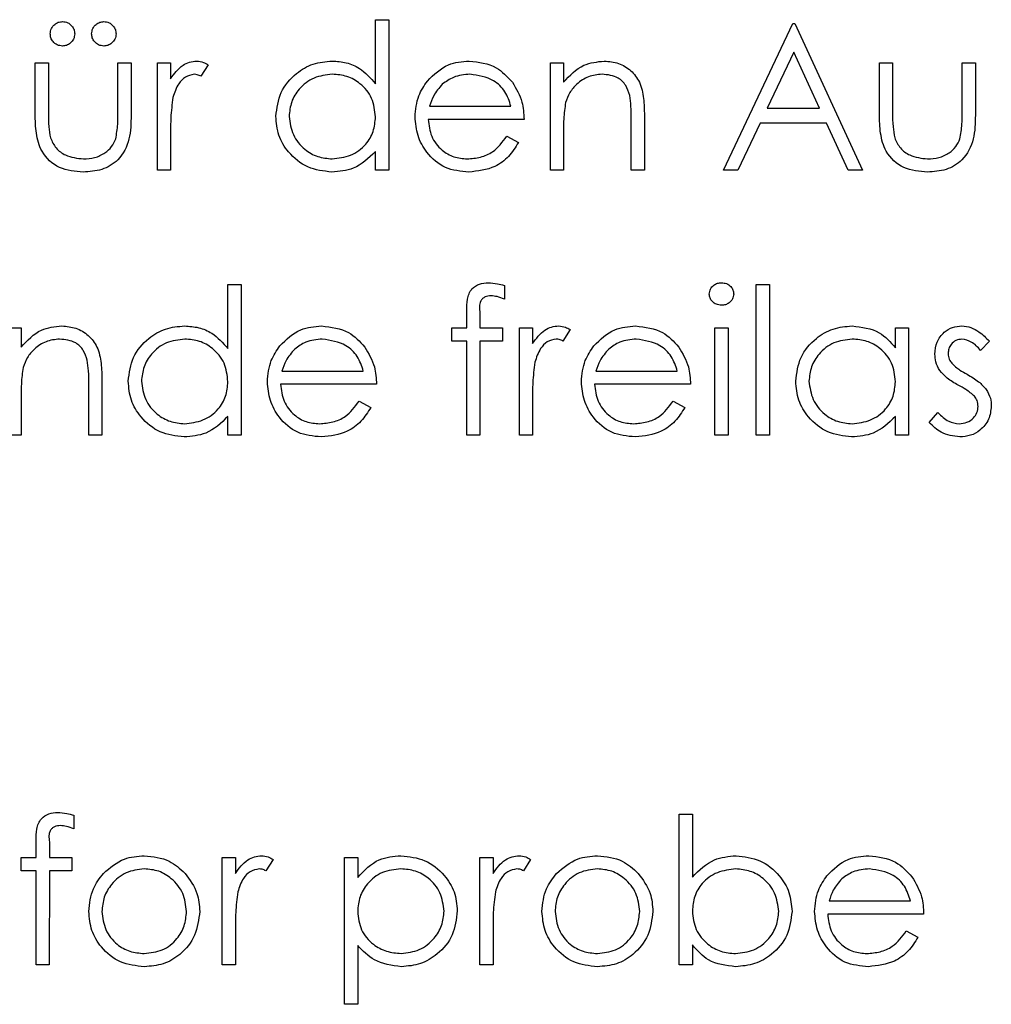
# Model space of a CAD drawing. Header units: millimetres. Extents: x 0 to 2100, y 0 to 1485.
# Tile 24 of 44: x 1378 to 1445, y 802 to 869. Entities that reach past the tile are written whole.
import ezdxf

# ---------------------------------------------------------------- set-up
doc = ezdxf.new("R2010")
doc.units = ezdxf.units.MM
doc.header["$LTSCALE"] = 5

msp = doc.modelspace()

# ---------------------------------------------------------------- linework, layer by layer
at = {"color": 7, "linetype": 'Continuous', "lineweight": 25}
for p, q in [((1402.722, 865.032), (1402.722, 869.395)), ((1402.722, 869.395), (1403.62, 869.395)), ((1403.62, 869.395), (1403.62, 859.138)), ((1426.44, 859.138), (1431.184, 869.138)), ((1431.184, 869.138), (1431.312, 869.138)), ((1431.312, 869.138), (1435.928, 859.138)), ((1431.238, 867.189), (1429.427, 863.369)), ((1433.001, 863.369), (1431.238, 867.189)), ((1379.517, 866.446), (1380.415, 866.446)), ((1379.517, 862.954), (1379.517, 866.446)), ((1380.415, 866.446), (1380.415, 863.057)), ((1385.158, 866.446), (1386.056, 866.446)), ((1385.158, 863.057), (1385.158, 866.446)), ((1386.056, 866.446), (1386.056, 862.888)), ((1387.851, 866.446), (1388.748, 866.446)), ((1387.851, 859.138), (1387.851, 866.446)), ((1388.748, 866.446), (1388.748, 865.37)), ((1391.312, 866.324), (1390.819, 865.546)), ((1414.646, 866.446), (1415.543, 866.446)), ((1414.646, 859.138), (1414.646, 866.446)), ((1415.543, 866.446), (1415.543, 865.128)), ((1437.081, 866.446), (1437.979, 866.446)), ((1437.081, 862.954), (1437.081, 866.446)), ((1437.979, 866.446), (1437.979, 863.057)), ((1442.722, 866.446), (1443.62, 866.446)), ((1442.722, 863.057), (1442.722, 866.446)), ((1443.62, 866.446), (1443.62, 862.888)), ((1406.406, 863.497), (1411.953, 863.497)), ((1429.427, 863.369), (1433.001, 863.369)), ((1412.851, 862.6), (1406.312, 862.6)), ((1420.158, 859.138), (1420.158, 862.576)), ((1421.056, 862.87), (1421.056, 859.138)), ((1428.94, 862.343), (1427.42, 859.138)), ((1433.474, 862.343), (1428.94, 862.343)), ((1434.952, 859.138), (1433.474, 862.343)), ((1415.543, 861.78), (1415.543, 859.138)), ((1388.748, 861.594), (1388.748, 859.138)), ((1411.669, 861.446), (1412.466, 861.027)), ((1402.722, 859.138), (1402.722, 860.402)), ((1388.748, 859.138), (1387.851, 859.138)), ((1403.62, 859.138), (1402.722, 859.138)), ((1415.543, 859.138), (1414.646, 859.138)), ((1421.056, 859.138), (1420.158, 859.138)), ((1427.42, 859.138), (1426.44, 859.138)), ((1435.928, 859.138), (1434.952, 859.138)), ((1392.658, 846.98), (1392.658, 851.343)), ((1392.658, 851.343), (1393.556, 851.343)), ((1393.556, 851.343), (1393.556, 841.087)), ((1411.505, 851.283), (1411.505, 850.35)), ((1428.684, 851.343), (1429.581, 851.343)), ((1428.684, 841.087), (1428.684, 851.343)), ((1429.581, 851.343), (1429.581, 841.087)), ((1408.94, 848.395), (1408.94, 849.563)), ((1409.844, 849.408), (1409.844, 848.395)), ((1377.658, 848.395), (1378.556, 848.395)), ((1378.556, 848.395), (1378.556, 847.077)), ((1407.915, 848.395), (1408.94, 848.395)), ((1407.915, 847.497), (1407.915, 848.395)), ((1409.844, 848.395), (1411.376, 848.395)), ((1411.376, 848.395), (1411.376, 847.497)), ((1412.53, 848.395), (1413.428, 848.395)), ((1412.53, 841.087), (1412.53, 848.395)), ((1413.428, 848.395), (1413.428, 847.319)), ((1415.992, 848.272), (1415.499, 847.495)), ((1425.864, 848.395), (1426.761, 848.395)), ((1425.864, 841.087), (1425.864, 848.395)), ((1426.761, 848.395), (1426.761, 841.087)), ((1438.171, 847.042), (1438.171, 848.395)), ((1438.171, 848.395), (1439.069, 848.395)), ((1439.069, 848.395), (1439.069, 841.087)), ((1408.94, 847.497), (1407.915, 847.497)), ((1408.94, 841.087), (1408.94, 847.497)), ((1409.842, 847.497), (1409.838, 841.087)), ((1411.376, 847.497), (1409.842, 847.497)), ((1444.581, 847.483), (1443.972, 846.856)), ((1396.342, 845.446), (1401.889, 845.446)), ((1417.753, 845.446), (1423.299, 845.446)), ((1383.171, 841.087), (1383.171, 844.524)), ((1384.069, 844.819), (1384.069, 841.087)), ((1402.787, 844.548), (1396.248, 844.548)), ((1424.197, 844.548), (1417.658, 844.548)), ((1378.556, 843.729), (1378.556, 841.087)), ((1413.428, 843.543), (1413.428, 841.087)), ((1401.605, 843.395), (1402.402, 842.976)), ((1423.015, 843.395), (1423.812, 842.976)), ((1392.658, 841.087), (1392.658, 842.351)), ((1438.171, 841.087), (1438.171, 842.351)), ((1440.479, 841.948), (1441.074, 842.625)), ((1378.556, 841.087), (1377.658, 841.087)), ((1384.069, 841.087), (1383.171, 841.087)), ((1393.556, 841.087), (1392.658, 841.087)), ((1409.838, 841.087), (1408.94, 841.087)), ((1413.428, 841.087), (1412.53, 841.087)), ((1426.761, 841.087), (1425.864, 841.087)), ((1429.581, 841.087), (1428.684, 841.087)), ((1439.069, 841.087), (1438.171, 841.087)), ((1382.146, 815.181), (1382.146, 814.247)), ((1423.428, 815.241), (1424.325, 815.241)), ((1423.428, 804.984), (1423.428, 815.241)), ((1424.325, 815.241), (1424.325, 810.966)), ((1379.581, 812.292), (1379.581, 813.46)), ((1380.485, 813.306), (1380.485, 812.292)), ((1378.556, 812.292), (1379.581, 812.292)), ((1378.556, 811.395), (1378.556, 812.292)), ((1380.485, 812.292), (1382.017, 812.292)), ((1382.017, 812.292), (1382.017, 811.395)), ((1392.274, 812.292), (1393.171, 812.292)), ((1392.274, 804.984), (1392.274, 812.292)), ((1393.171, 812.292), (1393.171, 811.216)), ((1395.735, 812.17), (1395.243, 811.393)), ((1400.607, 812.292), (1401.505, 812.292)), ((1400.607, 802.292), (1400.607, 812.292)), ((1401.505, 812.292), (1401.505, 810.94)), ((1409.838, 812.292), (1410.735, 812.292)), ((1409.838, 804.984), (1409.838, 812.292)), ((1410.735, 812.292), (1410.735, 811.216)), ((1413.299, 812.17), (1412.807, 811.393)), ((1379.581, 811.395), (1378.556, 811.395)), ((1379.581, 804.984), (1379.581, 811.395)), ((1380.483, 811.395), (1380.479, 804.984)), ((1382.017, 811.395), (1380.483, 811.395)), ((1433.65, 809.343), (1439.197, 809.343)), ((1440.094, 808.446), (1433.556, 808.446)), ((1393.171, 807.44), (1393.171, 804.984)), ((1410.735, 807.44), (1410.735, 804.984)), ((1438.912, 807.292), (1439.71, 806.873)), ((1401.505, 806.309), (1401.505, 802.292)), ((1424.325, 806.337), (1424.325, 804.984)), ((1380.479, 804.984), (1379.581, 804.984)), ((1393.171, 804.984), (1392.274, 804.984)), ((1410.735, 804.984), (1409.838, 804.984)), ((1424.325, 804.984), (1423.428, 804.984)), ((1401.505, 802.292), (1400.607, 802.292))]:
    msp.add_line(p, q, dxfattribs=at)
for points, knots in [([(1380.543, 868.433), (1380.558, 868.556), (1380.589, 868.801), (1380.814, 869.073), (1381.087, 869.239), (1381.28, 869.257), (1381.376, 869.266)], [0, 0, 0, 0, 0.279601, 0.559295, 0.779654, 1, 1, 1, 1]), ([(1381.376, 869.266), (1381.499, 869.252), (1381.745, 869.222), (1382.015, 868.995), (1382.185, 868.723), (1382.201, 868.53), (1382.21, 868.433)], [0, 0, 0, 0, 0.279555, 0.559203, 0.77952, 1, 1, 1, 1]), ([(1383.364, 868.433), (1383.379, 868.556), (1383.409, 868.801), (1383.635, 869.073), (1383.908, 869.239), (1384.101, 869.257), (1384.197, 869.266)], [0, 0, 0, 0, 0.279601, 0.559295, 0.779654, 1, 1, 1, 1]), ([(1384.197, 869.266), (1384.32, 869.252), (1384.565, 869.222), (1384.836, 868.995), (1385.006, 868.723), (1385.022, 868.53), (1385.03, 868.433)], [0, 0, 0, 0, 0.279555, 0.559203, 0.77952, 1, 1, 1, 1]), ([(1381.376, 867.6), (1381.253, 867.614), (1381.007, 867.643), (1380.737, 867.871), (1380.569, 868.144), (1380.552, 868.337), (1380.543, 868.433)], [0, 0, 0, 0, 0.279537, 0.559334, 0.779644, 1, 1, 1, 1]), ([(1382.21, 868.433), (1382.196, 868.31), (1382.168, 868.063), (1381.937, 867.795), (1381.667, 867.623), (1381.473, 867.608), (1381.376, 867.6)], [0, 0, 0, 0, 0.279492, 0.559245, 0.779507, 1, 1, 1, 1]), ([(1384.197, 867.6), (1384.074, 867.614), (1383.828, 867.643), (1383.558, 867.871), (1383.39, 868.144), (1383.372, 868.337), (1383.364, 868.433)], [0, 0, 0, 0, 0.279537, 0.559334, 0.779644, 1, 1, 1, 1]), ([(1385.03, 868.433), (1385.016, 868.31), (1384.988, 868.063), (1384.758, 867.795), (1384.487, 867.623), (1384.294, 867.608), (1384.197, 867.6)], [0, 0, 0, 0, 0.2794918, 0.559245, 0.7795068, 1, 1, 1, 1]), ([(1388.748, 865.37), (1388.998, 865.715), (1389.348, 866.195), (1390.036, 866.529), (1390.366, 866.559), (1390.531, 866.574)], [0, 0, 0, 0, 0.558841, 0.779474, 1, 1, 1, 1]), ([(1390.531, 866.574), (1390.686, 866.556), (1390.964, 866.523), (1391.206, 866.385), (1391.312, 866.324)], [0, 0, 0, 0, 0.559243, 1, 1, 1, 1]), ([(1395.928, 862.812), (1395.997, 863.372), (1396.136, 864.493), (1397.195, 865.712), (1398.445, 866.461), (1399.325, 866.537), (1399.766, 866.574)], [0, 0, 0, 0, 0.279413, 0.559191, 0.779548, 1, 1, 1, 1]), ([(1399.766, 866.574), (1400.09, 866.553), (1400.737, 866.509), (1401.828, 866.047), (1402.383, 865.417), (1402.722, 865.032)], [0, 0, 0, 0, 0.280539, 0.560795, 1, 1, 1, 1]), ([(1406.256, 865.212), (1406.705, 865.654), (1407.508, 866.444), (1408.621, 866.534), (1409.113, 866.574)], [0, 0, 0, 0, 0.558578, 1, 1, 1, 1]), ([(1409.113, 866.574), (1409.762, 866.498), (1410.924, 866.363), (1411.709, 865.511), (1412.055, 865.136)], [0, 0, 0, 0, 0.5589523, 1, 1, 1, 1]), ([(1415.543, 865.128), (1415.969, 865.587), (1416.732, 866.409), (1417.837, 866.524), (1418.323, 866.574)], [0, 0, 0, 0, 0.559168, 1, 1, 1, 1]), ([(1418.323, 866.574), (1418.651, 866.545), (1419.306, 866.487), (1420.166, 865.96), (1420.809, 865.117), (1421.031, 864.021), (1421.048, 863.254), (1421.056, 862.87)], [0, 0, 0, 0, 0.186623, 0.373029, 0.559342, 0.779249, 1, 1, 1, 1]), ([(1390.361, 865.677), (1390.149, 865.631), (1389.724, 865.54), (1389.18, 864.95), (1389.012, 864.424), (1388.908, 864.102)], [0, 0, 0, 0, 0.278435, 0.558783, 1, 1, 1, 1]), ([(1390.819, 865.546), (1390.737, 865.585), (1390.591, 865.652), (1390.431, 865.669), (1390.361, 865.677)], [0, 0, 0, 0, 0.560396, 1, 1, 1, 1]), ([(1399.778, 865.677), (1399.349, 865.627), (1398.492, 865.528), (1397.52, 864.764), (1396.934, 863.81), (1396.861, 863.138), (1396.825, 862.802)], [0, 0, 0, 0, 0.279776, 0.559296, 0.779727, 1, 1, 1, 1]), ([(1402.722, 862.776), (1402.675, 863.209), (1402.579, 864.076), (1401.771, 865.029), (1400.798, 865.596), (1400.118, 865.65), (1399.778, 865.677)], [0, 0, 0, 0, 0.27966, 0.55921, 0.779487, 1, 1, 1, 1]), ([(1409.159, 865.677), (1408.771, 865.642), (1408.079, 865.581), (1407.521, 865.172), (1407.276, 864.992)], [0, 0, 0, 0, 0.559502, 1, 1, 1, 1]), ([(1411.953, 863.497), (1411.843, 863.841), (1411.624, 864.528), (1410.648, 865.45), (1409.723, 865.591), (1409.159, 865.677)], [0, 0, 0, 0, 0.281306, 0.561535, 1, 1, 1, 1]), ([(1418.167, 865.677), (1417.851, 865.643), (1417.217, 865.576), (1416.473, 865.064), (1415.933, 864.447), (1415.765, 863.977), (1415.681, 863.742)], [0, 0, 0, 0, 0.27956, 0.559336, 0.779684, 1, 1, 1, 1]), ([(1420.052, 864.238), (1419.98, 864.471), (1419.836, 864.934), (1419.188, 865.575), (1418.554, 865.638), (1418.167, 865.677)], [0, 0, 0, 0, 0.281199, 0.561299, 1, 1, 1, 1]), ([(1405.415, 862.772), (1405.459, 863.268), (1405.539, 864.156), (1406.037, 864.889), (1406.256, 865.212)], [0, 0, 0, 0, 0.559427, 1, 1, 1, 1]), ([(1407.276, 864.992), (1407.058, 864.745), (1406.668, 864.303), (1406.486, 863.744), (1406.406, 863.497)], [0, 0, 0, 0, 0.558814, 1, 1, 1, 1]), ([(1412.055, 865.136), (1412.316, 864.696), (1412.781, 863.91), (1412.829, 863.001), (1412.851, 862.6)], [0, 0, 0, 0, 0.558897, 1, 1, 1, 1]), ([(1388.908, 864.102), (1388.849, 863.636), (1388.744, 862.803), (1388.747, 861.964), (1388.748, 861.594)], [0, 0, 0, 0, 0.559637, 1, 1, 1, 1]), ([(1415.681, 863.742), (1415.631, 863.377), (1415.542, 862.726), (1415.543, 862.07), (1415.543, 861.78)], [0, 0, 0, 0, 0.559658, 1, 1, 1, 1]), ([(1420.158, 862.576), (1420.16, 862.888), (1420.164, 863.445), (1420.086, 863.996), (1420.052, 864.238)], [0, 0, 0, 0, 0.560254, 1, 1, 1, 1]), ([(1382.793, 859.01), (1382.237, 859.056), (1381.129, 859.148), (1379.914, 860.271), (1379.547, 861.659), (1379.527, 862.522), (1379.517, 862.954)], [0, 0, 0, 0, 0.280028, 0.55793, 0.778374, 1, 1, 1, 1]), ([(1380.415, 863.057), (1380.414, 862.735), (1380.412, 862.161), (1380.513, 861.596), (1380.557, 861.348)], [0, 0, 0, 0, 0.560377, 1, 1, 1, 1]), ([(1385.01, 861.276), (1385.065, 861.606), (1385.163, 862.196), (1385.16, 862.793), (1385.158, 863.057)], [0, 0, 0, 0, 0.559371, 1, 1, 1, 1]), ([(1440.357, 859.01), (1439.801, 859.056), (1438.693, 859.148), (1437.478, 860.271), (1437.111, 861.659), (1437.091, 862.522), (1437.081, 862.954)], [0, 0, 0, 0, 0.280028, 0.55793, 0.778374, 1, 1, 1, 1]), ([(1437.979, 863.057), (1437.978, 862.735), (1437.976, 862.161), (1438.077, 861.596), (1438.121, 861.348)], [0, 0, 0, 0, 0.560377, 1, 1, 1, 1]), ([(1442.574, 861.276), (1442.629, 861.606), (1442.727, 862.196), (1442.724, 862.793), (1442.722, 863.057)], [0, 0, 0, 0, 0.559371, 1, 1, 1, 1]), ([(1386.056, 862.888), (1386.048, 862.342), (1386.032, 861.257), (1385.327, 859.833), (1384.077, 859.091), (1383.221, 859.037), (1382.793, 859.01)], [0, 0, 0, 0, 0.281507, 0.559595, 0.779302, 1, 1, 1, 1]), ([(1399.738, 859.01), (1399.176, 859.076), (1398.052, 859.207), (1396.809, 860.241), (1396.041, 861.488), (1395.966, 862.371), (1395.928, 862.812)], [0, 0, 0, 0, 0.2795734, 0.559333, 0.7795891, 1, 1, 1, 1]), ([(1396.825, 862.802), (1396.886, 862.376), (1397.008, 861.522), (1397.794, 860.568), (1398.761, 860.006), (1399.433, 859.94), (1399.77, 859.907)], [0, 0, 0, 0, 0.279407, 0.559141, 0.779571, 1, 1, 1, 1]), ([(1399.77, 859.907), (1400.198, 859.96), (1401.053, 860.065), (1402.053, 860.795), (1402.634, 861.763), (1402.693, 862.438), (1402.722, 862.776)], [0, 0, 0, 0, 0.279776, 0.55938, 0.779613, 1, 1, 1, 1]), ([(1409.091, 859.01), (1408.535, 859.06), (1407.425, 859.16), (1406.23, 860.227), (1405.534, 861.475), (1405.454, 862.34), (1405.415, 862.772)], [0, 0, 0, 0, 0.279879, 0.558846, 0.779451, 1, 1, 1, 1]), ([(1406.312, 862.6), (1406.358, 862.204), (1406.45, 861.413), (1407.157, 860.517), (1408.044, 859.984), (1408.667, 859.933), (1408.978, 859.907)], [0, 0, 0, 0, 0.279963, 0.559359, 0.779526, 1, 1, 1, 1]), ([(1443.62, 862.888), (1443.612, 862.342), (1443.596, 861.257), (1442.891, 859.833), (1441.641, 859.091), (1440.786, 859.037), (1440.357, 859.01)], [0, 0, 0, 0, 0.281507, 0.559595, 0.779302, 1, 1, 1, 1]), ([(1380.557, 861.348), (1380.667, 861.103), (1380.888, 860.613), (1381.693, 860.028), (1382.381, 859.953), (1382.801, 859.907)], [0, 0, 0, 0, 0.280117, 0.560544, 1, 1, 1, 1]), ([(1382.801, 859.907), (1383.061, 859.923), (1383.58, 859.953), (1384.246, 860.266), (1384.751, 860.719), (1384.924, 861.09), (1385.01, 861.276)], [0, 0, 0, 0, 0.2802697, 0.5600069, 0.7800741, 1, 1, 1, 1]), ([(1408.978, 859.907), (1409.28, 859.933), (1409.884, 859.985), (1410.911, 860.419), (1411.382, 861.057), (1411.669, 861.446)], [0, 0, 0, 0, 0.280503, 0.560993, 1, 1, 1, 1]), ([(1412.466, 861.027), (1412.262, 860.697), (1411.853, 860.037), (1410.706, 859.186), (1409.703, 859.077), (1409.091, 859.01)], [0, 0, 0, 0, 0.280871, 0.561337, 1, 1, 1, 1]), ([(1438.121, 861.348), (1438.231, 861.103), (1438.452, 860.613), (1439.257, 860.028), (1439.945, 859.953), (1440.365, 859.907)], [0, 0, 0, 0, 0.280117, 0.560544, 1, 1, 1, 1]), ([(1440.365, 859.907), (1440.625, 859.923), (1441.144, 859.953), (1441.81, 860.266), (1442.315, 860.719), (1442.488, 861.09), (1442.574, 861.276)], [0, 0, 0, 0, 0.28027, 0.560007, 0.780074, 1, 1, 1, 1]), ([(1402.722, 860.402), (1402.249, 859.953), (1401.402, 859.148), (1400.247, 859.052), (1399.738, 859.01)], [0, 0, 0, 0, 0.558735, 1, 1, 1, 1]), ([(1408.94, 849.563), (1408.94, 849.822), (1408.94, 850.337), (1409.205, 851.05), (1409.798, 851.423), (1410.206, 851.455), (1410.411, 851.472)], [0, 0, 0, 0, 0.281897, 0.559511, 0.779297, 1, 1, 1, 1]), ([(1410.411, 851.472), (1410.618, 851.456), (1410.989, 851.428), (1411.347, 851.328), (1411.505, 851.283)], [0, 0, 0, 0, 0.559769, 1, 1, 1, 1]), ([(1425.479, 850.698), (1425.495, 850.816), (1425.528, 851.052), (1425.763, 851.3), (1426.03, 851.45), (1426.215, 851.464), (1426.308, 851.472)], [0, 0, 0, 0, 0.279289, 0.558897, 0.779452, 1, 1, 1, 1]), ([(1426.308, 851.472), (1426.427, 851.459), (1426.665, 851.435), (1426.938, 851.233), (1427.116, 850.978), (1427.136, 850.792), (1427.146, 850.698)], [0, 0, 0, 0, 0.279869, 0.559866, 0.779911, 1, 1, 1, 1]), ([(1410.595, 850.574), (1410.457, 850.562), (1410.25, 850.544), (1410.016, 850.395), (1409.767, 850.057), (1409.809, 849.697), (1409.844, 849.408)], [0, 0, 0, 0, 0.249494, 0.374811, 0.499254, 1, 1, 1, 1]), ([(1411.505, 850.35), (1411.34, 850.416), (1411.047, 850.534), (1410.733, 850.562), (1410.595, 850.574)], [0, 0, 0, 0, 0.560241, 1, 1, 1, 1]), ([(1426.308, 849.933), (1426.191, 849.946), (1425.956, 849.971), (1425.687, 850.171), (1425.51, 850.422), (1425.489, 850.606), (1425.479, 850.698)], [0, 0, 0, 0, 0.279784, 0.559698, 0.779921, 1, 1, 1, 1]), ([(1427.146, 850.698), (1427.128, 850.58), (1427.094, 850.344), (1426.854, 850.101), (1426.587, 849.953), (1426.401, 849.94), (1426.308, 849.933)], [0, 0, 0, 0, 0.27916, 0.558862, 0.779356, 1, 1, 1, 1]), ([(1378.556, 847.077), (1378.982, 847.536), (1379.745, 848.358), (1380.849, 848.472), (1381.336, 848.523)], [0, 0, 0, 0, 0.559168, 1, 1, 1, 1]), ([(1381.336, 848.523), (1381.664, 848.494), (1382.319, 848.436), (1383.178, 847.908), (1383.821, 847.066), (1384.044, 845.969), (1384.061, 845.203), (1384.069, 844.819)], [0, 0, 0, 0, 0.186623, 0.373029, 0.559342, 0.779249, 1, 1, 1, 1]), ([(1385.864, 844.761), (1385.933, 845.321), (1386.072, 846.442), (1387.131, 847.66), (1388.381, 848.41), (1389.261, 848.485), (1389.702, 848.523)], [0, 0, 0, 0, 0.279413, 0.559191, 0.779548, 1, 1, 1, 1]), ([(1389.702, 848.523), (1390.025, 848.501), (1390.673, 848.458), (1391.764, 847.996), (1392.319, 847.365), (1392.658, 846.98)], [0, 0, 0, 0, 0.280539, 0.560795, 1, 1, 1, 1]), ([(1396.192, 847.161), (1396.641, 847.602), (1397.444, 848.393), (1398.557, 848.483), (1399.049, 848.523)], [0, 0, 0, 0, 0.558578, 1, 1, 1, 1]), ([(1399.049, 848.523), (1399.698, 848.447), (1400.859, 848.312), (1401.645, 847.46), (1401.991, 847.085)], [0, 0, 0, 0, 0.558952, 1, 1, 1, 1]), ([(1413.428, 847.319), (1413.678, 847.663), (1414.027, 848.144), (1414.716, 848.478), (1415.046, 848.508), (1415.21, 848.523)], [0, 0, 0, 0, 0.558841, 0.779474, 1, 1, 1, 1]), ([(1415.21, 848.523), (1415.366, 848.504), (1415.643, 848.471), (1415.885, 848.333), (1415.992, 848.272)], [0, 0, 0, 0, 0.5592431, 1, 1, 1, 1]), ([(1417.602, 847.161), (1418.051, 847.602), (1418.854, 848.393), (1419.967, 848.483), (1420.459, 848.523)], [0, 0, 0, 0, 0.558578, 1, 1, 1, 1]), ([(1420.459, 848.523), (1421.108, 848.447), (1422.27, 848.312), (1423.055, 847.46), (1423.402, 847.085)], [0, 0, 0, 0, 0.558952, 1, 1, 1, 1]), ([(1431.376, 844.761), (1431.446, 845.321), (1431.585, 846.442), (1432.643, 847.66), (1433.894, 848.41), (1434.774, 848.485), (1435.214, 848.523)], [0, 0, 0, 0, 0.279413, 0.559191, 0.779548, 1, 1, 1, 1]), ([(1435.214, 848.523), (1435.874, 848.448), (1437.053, 848.313), (1437.829, 847.431), (1438.171, 847.042)], [0, 0, 0, 0, 0.558998, 1, 1, 1, 1]), ([(1440.864, 846.606), (1440.89, 846.886), (1440.943, 847.444), (1441.429, 848.087), (1442.052, 848.47), (1442.491, 848.505), (1442.71, 848.523)], [0, 0, 0, 0, 0.279983, 0.559474, 0.779608, 1, 1, 1, 1]), ([(1442.71, 848.523), (1442.916, 848.5), (1443.327, 848.454), (1443.979, 848.085), (1444.353, 847.711), (1444.581, 847.483)], [0, 0, 0, 0, 0.279553, 0.559703, 1, 1, 1, 1]), ([(1381.18, 847.625), (1380.863, 847.592), (1380.23, 847.525), (1379.486, 847.013), (1378.945, 846.396), (1378.778, 845.925), (1378.694, 845.69)], [0, 0, 0, 0, 0.27956, 0.559336, 0.779684, 1, 1, 1, 1]), ([(1383.065, 846.187), (1382.993, 846.419), (1382.849, 846.883), (1382.201, 847.524), (1381.567, 847.587), (1381.18, 847.625)], [0, 0, 0, 0, 0.281199, 0.561299, 1, 1, 1, 1]), ([(1389.714, 847.625), (1389.285, 847.576), (1388.428, 847.476), (1387.456, 846.713), (1386.87, 845.759), (1386.797, 845.087), (1386.761, 844.751)], [0, 0, 0, 0, 0.279776, 0.559296, 0.779727, 1, 1, 1, 1]), ([(1392.658, 844.725), (1392.61, 845.158), (1392.515, 846.025), (1391.707, 846.978), (1390.733, 847.545), (1390.054, 847.599), (1389.714, 847.625)], [0, 0, 0, 0, 0.27966, 0.55921, 0.779487, 1, 1, 1, 1]), ([(1399.095, 847.625), (1398.707, 847.591), (1398.014, 847.53), (1397.457, 847.121), (1397.212, 846.94)], [0, 0, 0, 0, 0.559502, 1, 1, 1, 1]), ([(1401.889, 845.446), (1401.779, 845.79), (1401.56, 846.477), (1400.583, 847.399), (1399.659, 847.54), (1399.095, 847.625)], [0, 0, 0, 0, 0.2813061, 0.5615347, 1, 1, 1, 1]), ([(1415.04, 847.625), (1414.828, 847.58), (1414.404, 847.489), (1413.86, 846.899), (1413.691, 846.373), (1413.588, 846.051)], [0, 0, 0, 0, 0.278435, 0.558783, 1, 1, 1, 1]), ([(1415.499, 847.495), (1415.417, 847.533), (1415.271, 847.601), (1415.111, 847.618), (1415.04, 847.625)], [0, 0, 0, 0, 0.560396, 1, 1, 1, 1]), ([(1420.505, 847.625), (1420.117, 847.591), (1419.425, 847.53), (1418.867, 847.121), (1418.622, 846.94)], [0, 0, 0, 0, 0.559502, 1, 1, 1, 1]), ([(1423.299, 845.446), (1423.189, 845.79), (1422.97, 846.477), (1421.994, 847.399), (1421.069, 847.54), (1420.505, 847.625)], [0, 0, 0, 0, 0.281306, 0.561535, 1, 1, 1, 1]), ([(1435.226, 847.625), (1434.798, 847.576), (1433.941, 847.476), (1432.969, 846.713), (1432.383, 845.759), (1432.31, 845.087), (1432.274, 844.751)], [0, 0, 0, 0, 0.279776, 0.559296, 0.779727, 1, 1, 1, 1]), ([(1438.171, 844.725), (1438.123, 845.158), (1438.027, 846.025), (1437.22, 846.978), (1436.246, 847.545), (1435.567, 847.599), (1435.226, 847.625)], [0, 0, 0, 0, 0.27966, 0.55921, 0.779487, 1, 1, 1, 1]), ([(1442.71, 847.625), (1442.569, 847.606), (1442.284, 847.569), (1441.98, 847.294), (1441.792, 846.977), (1441.771, 846.753), (1441.761, 846.642)], [0, 0, 0, 0, 0.279282, 0.559073, 0.779539, 1, 1, 1, 1]), ([(1443.972, 846.856), (1443.78, 847.077), (1443.437, 847.469), (1442.932, 847.578), (1442.71, 847.625)], [0, 0, 0, 0, 0.562045, 1, 1, 1, 1]), ([(1395.351, 844.721), (1395.395, 845.217), (1395.475, 846.104), (1395.973, 846.838), (1396.192, 847.161)], [0, 0, 0, 0, 0.559427, 1, 1, 1, 1]), ([(1397.212, 846.94), (1396.994, 846.693), (1396.604, 846.251), (1396.422, 845.693), (1396.342, 845.446)], [0, 0, 0, 0, 0.558814, 1, 1, 1, 1]), ([(1401.991, 847.085), (1402.252, 846.645), (1402.717, 845.858), (1402.765, 844.949), (1402.787, 844.548)], [0, 0, 0, 0, 0.558897, 1, 1, 1, 1]), ([(1416.761, 844.721), (1416.805, 845.217), (1416.885, 846.104), (1417.383, 846.838), (1417.602, 847.161)], [0, 0, 0, 0, 0.5594271, 1, 1, 1, 1]), ([(1418.622, 846.94), (1418.404, 846.693), (1418.014, 846.251), (1417.833, 845.693), (1417.753, 845.446)], [0, 0, 0, 0, 0.558814, 1, 1, 1, 1]), ([(1423.402, 847.085), (1423.662, 846.645), (1424.128, 845.858), (1424.176, 844.949), (1424.197, 844.548)], [0, 0, 0, 0, 0.558897, 1, 1, 1, 1]), ([(1383.171, 844.524), (1383.173, 844.836), (1383.176, 845.393), (1383.099, 845.945), (1383.065, 846.187)], [0, 0, 0, 0, 0.5602541, 1, 1, 1, 1]), ([(1441.198, 845.48), (1441.089, 845.677), (1440.894, 846.029), (1440.873, 846.43), (1440.864, 846.606)], [0, 0, 0, 0, 0.559564, 1, 1, 1, 1]), ([(1441.761, 846.642), (1441.777, 846.506), (1441.807, 846.264), (1441.947, 846.066), (1442.009, 845.979)], [0, 0, 0, 0, 0.559054, 1, 1, 1, 1]), ([(1378.694, 845.69), (1378.644, 845.326), (1378.555, 844.675), (1378.555, 844.018), (1378.556, 843.729)], [0, 0, 0, 0, 0.559658, 1, 1, 1, 1]), ([(1413.588, 846.051), (1413.529, 845.585), (1413.423, 844.752), (1413.426, 843.912), (1413.428, 843.543)], [0, 0, 0, 0, 0.559637, 1, 1, 1, 1]), ([(1442.009, 845.979), (1442.187, 845.815), (1442.506, 845.523), (1442.886, 845.317), (1443.053, 845.226)], [0, 0, 0, 0, 0.559019, 1, 1, 1, 1]), ([(1442.458, 844.482), (1442.192, 844.631), (1441.717, 844.896), (1441.356, 845.302), (1441.198, 845.48)], [0, 0, 0, 0, 0.560659, 1, 1, 1, 1]), ([(1443.053, 845.226), (1443.329, 845.071), (1443.821, 844.796), (1444.202, 844.382), (1444.369, 844.2)], [0, 0, 0, 0, 0.5606645, 1, 1, 1, 1]), ([(1389.674, 840.959), (1389.112, 841.024), (1387.988, 841.156), (1386.745, 842.19), (1385.977, 843.436), (1385.901, 844.319), (1385.864, 844.761)], [0, 0, 0, 0, 0.279573, 0.559333, 0.779589, 1, 1, 1, 1]), ([(1386.761, 844.751), (1386.822, 844.324), (1386.944, 843.471), (1387.729, 842.517), (1388.697, 841.955), (1389.369, 841.889), (1389.706, 841.856)], [0, 0, 0, 0, 0.279407, 0.559141, 0.779571, 1, 1, 1, 1]), ([(1389.706, 841.856), (1390.134, 841.909), (1390.989, 842.014), (1391.989, 842.744), (1392.57, 843.712), (1392.629, 844.387), (1392.658, 844.725)], [0, 0, 0, 0, 0.279776, 0.55938, 0.779613, 1, 1, 1, 1]), ([(1399.027, 840.959), (1398.471, 841.009), (1397.36, 841.108), (1396.166, 842.176), (1395.47, 843.423), (1395.39, 844.288), (1395.351, 844.721)], [0, 0, 0, 0, 0.2798793, 0.5588463, 0.7794505, 1, 1, 1, 1]), ([(1396.248, 844.548), (1396.294, 844.153), (1396.386, 843.361), (1397.093, 842.466), (1397.98, 841.933), (1398.603, 841.882), (1398.914, 841.856)], [0, 0, 0, 0, 0.279963, 0.559359, 0.779526, 1, 1, 1, 1]), ([(1420.437, 840.959), (1419.881, 841.009), (1418.771, 841.108), (1417.576, 842.176), (1416.88, 843.423), (1416.801, 844.288), (1416.761, 844.721)], [0, 0, 0, 0, 0.279879, 0.558846, 0.779451, 1, 1, 1, 1]), ([(1417.658, 844.548), (1417.704, 844.153), (1417.796, 843.361), (1418.503, 842.466), (1419.391, 841.933), (1420.013, 841.882), (1420.325, 841.856)], [0, 0, 0, 0, 0.279963, 0.559359, 0.779526, 1, 1, 1, 1]), ([(1435.186, 840.959), (1434.625, 841.024), (1433.501, 841.156), (1432.258, 842.19), (1431.49, 843.436), (1431.414, 844.319), (1431.376, 844.761)], [0, 0, 0, 0, 0.279573, 0.559333, 0.779589, 1, 1, 1, 1]), ([(1432.274, 844.751), (1432.335, 844.324), (1432.457, 843.471), (1433.242, 842.517), (1434.209, 841.955), (1434.882, 841.889), (1435.218, 841.856)], [0, 0, 0, 0, 0.279407, 0.559141, 0.779571, 1, 1, 1, 1]), ([(1435.218, 841.856), (1435.646, 841.909), (1436.502, 842.014), (1437.502, 842.744), (1438.083, 843.712), (1438.142, 844.387), (1438.171, 844.725)], [0, 0, 0, 0, 0.279776, 0.55938, 0.779613, 1, 1, 1, 1]), ([(1443.566, 843.729), (1443.374, 843.892), (1443.032, 844.183), (1442.634, 844.391), (1442.458, 844.482)], [0, 0, 0, 0, 0.559093, 1, 1, 1, 1]), ([(1444.369, 844.2), (1444.48, 844.002), (1444.677, 843.649), (1444.7, 843.247), (1444.71, 843.07)], [0, 0, 0, 0, 0.559491, 1, 1, 1, 1]), ([(1443.812, 843.032), (1443.799, 843.174), (1443.775, 843.429), (1443.63, 843.637), (1443.566, 843.729)], [0, 0, 0, 0, 0.559651, 1, 1, 1, 1]), ([(1398.914, 841.856), (1399.216, 841.882), (1399.82, 841.934), (1400.847, 842.368), (1401.318, 843.006), (1401.605, 843.395)], [0, 0, 0, 0, 0.280503, 0.5609933, 1, 1, 1, 1]), ([(1402.402, 842.976), (1402.197, 842.646), (1401.789, 841.986), (1400.642, 841.134), (1399.639, 841.025), (1399.027, 840.959)], [0, 0, 0, 0, 0.280871, 0.561337, 1, 1, 1, 1]), ([(1420.325, 841.856), (1420.627, 841.882), (1421.231, 841.934), (1422.257, 842.368), (1422.728, 843.006), (1423.015, 843.395)], [0, 0, 0, 0, 0.280503, 0.5609933, 1, 1, 1, 1]), ([(1423.812, 842.976), (1423.608, 842.646), (1423.199, 841.986), (1422.052, 841.134), (1421.049, 841.025), (1420.437, 840.959)], [0, 0, 0, 0, 0.280871, 0.561337, 1, 1, 1, 1]), ([(1442.522, 841.856), (1442.704, 841.875), (1443.067, 841.911), (1443.485, 842.219), (1443.766, 842.603), (1443.797, 842.889), (1443.812, 843.032)], [0, 0, 0, 0, 0.279971, 0.559694, 0.779916, 1, 1, 1, 1]), ([(1444.71, 843.07), (1444.673, 842.756), (1444.601, 842.126), (1444.017, 841.431), (1443.31, 841.017), (1442.816, 840.978), (1442.568, 840.959)], [0, 0, 0, 0, 0.279551, 0.559231, 0.779475, 1, 1, 1, 1]), ([(1392.658, 842.351), (1392.185, 841.901), (1391.338, 841.097), (1390.183, 841.001), (1389.674, 840.959)], [0, 0, 0, 0, 0.5587349, 1, 1, 1, 1]), ([(1438.171, 842.351), (1437.698, 841.901), (1436.85, 841.097), (1435.696, 841.001), (1435.186, 840.959)], [0, 0, 0, 0, 0.558735, 1, 1, 1, 1]), ([(1441.074, 842.625), (1441.301, 842.394), (1441.706, 841.981), (1442.273, 841.894), (1442.522, 841.856)], [0, 0, 0, 0, 0.560833, 1, 1, 1, 1]), ([(1442.568, 840.959), (1442.115, 841.018), (1441.305, 841.124), (1440.732, 841.696), (1440.479, 841.948)], [0, 0, 0, 0, 0.559282, 1, 1, 1, 1]), ([(1379.581, 813.46), (1379.581, 813.719), (1379.582, 814.235), (1379.846, 814.947), (1380.439, 815.321), (1380.847, 815.353), (1381.052, 815.369)], [0, 0, 0, 0, 0.281897, 0.559511, 0.779297, 1, 1, 1, 1]), ([(1381.052, 815.369), (1381.259, 815.353), (1381.63, 815.326), (1381.988, 815.225), (1382.146, 815.181)], [0, 0, 0, 0, 0.559769, 1, 1, 1, 1]), ([(1381.236, 814.472), (1381.098, 814.46), (1380.891, 814.442), (1380.657, 814.292), (1380.408, 813.954), (1380.45, 813.594), (1380.485, 813.306)], [0, 0, 0, 0, 0.249494, 0.374811, 0.499254, 1, 1, 1, 1]), ([(1382.146, 814.247), (1381.981, 814.313), (1381.688, 814.431), (1381.374, 814.459), (1381.236, 814.472)], [0, 0, 0, 0, 0.5602413, 1, 1, 1, 1]), ([(1384.173, 811.21), (1384.624, 811.602), (1385.432, 812.303), (1386.49, 812.384), (1386.957, 812.42)], [0, 0, 0, 0, 0.55888, 1, 1, 1, 1]), ([(1386.957, 812.42), (1387.55, 812.358), (1388.611, 812.248), (1389.39, 811.532), (1389.734, 811.216)], [0, 0, 0, 0, 0.559182, 1, 1, 1, 1]), ([(1393.171, 811.216), (1393.422, 811.561), (1393.771, 812.041), (1394.459, 812.375), (1394.789, 812.405), (1394.954, 812.42)], [0, 0, 0, 0, 0.558841, 0.779474, 1, 1, 1, 1]), ([(1394.954, 812.42), (1395.109, 812.402), (1395.387, 812.369), (1395.629, 812.231), (1395.735, 812.17)], [0, 0, 0, 0, 0.559243, 1, 1, 1, 1]), ([(1401.505, 810.94), (1401.959, 811.42), (1402.774, 812.278), (1403.942, 812.377), (1404.457, 812.42)], [0, 0, 0, 0, 0.558455, 1, 1, 1, 1]), ([(1404.457, 812.42), (1405.018, 812.356), (1406.139, 812.228), (1407.389, 811.212), (1408.178, 809.98), (1408.259, 809.099), (1408.299, 808.658)], [0, 0, 0, 0, 0.279627, 0.559432, 0.779703, 1, 1, 1, 1]), ([(1410.735, 811.216), (1410.986, 811.561), (1411.335, 812.041), (1412.024, 812.375), (1412.353, 812.405), (1412.518, 812.42)], [0, 0, 0, 0, 0.558841, 0.779474, 1, 1, 1, 1]), ([(1412.518, 812.42), (1412.673, 812.402), (1412.951, 812.369), (1413.193, 812.231), (1413.299, 812.17)], [0, 0, 0, 0, 0.559243, 1, 1, 1, 1]), ([(1415.07, 811.21), (1415.522, 811.602), (1416.33, 812.303), (1417.388, 812.384), (1417.855, 812.42)], [0, 0, 0, 0, 0.55888, 1, 1, 1, 1]), ([(1417.855, 812.42), (1418.448, 812.358), (1419.508, 812.248), (1420.288, 811.532), (1420.631, 811.216)], [0, 0, 0, 0, 0.559182, 1, 1, 1, 1]), ([(1424.325, 810.966), (1424.794, 811.429), (1425.632, 812.256), (1426.794, 812.37), (1427.306, 812.42)], [0, 0, 0, 0, 0.5592939, 1, 1, 1, 1]), ([(1427.306, 812.42), (1427.867, 812.355), (1428.991, 812.224), (1430.233, 811.191), (1431.006, 809.948), (1431.082, 809.066), (1431.12, 808.624)], [0, 0, 0, 0, 0.279577, 0.559334, 0.779604, 1, 1, 1, 1]), ([(1433.5, 811.058), (1433.948, 811.5), (1434.752, 812.291), (1435.865, 812.381), (1436.356, 812.42)], [0, 0, 0, 0, 0.558578, 1, 1, 1, 1]), ([(1436.356, 812.42), (1437.006, 812.345), (1438.167, 812.209), (1438.953, 811.358), (1439.299, 810.982)], [0, 0, 0, 0, 0.558952, 1, 1, 1, 1]), ([(1386.953, 811.523), (1386.526, 811.471), (1385.672, 811.366), (1384.736, 810.568), (1384.156, 809.619), (1384.098, 808.948), (1384.069, 808.612)], [0, 0, 0, 0, 0.279489, 0.559266, 0.779563, 1, 1, 1, 1]), ([(1389.838, 808.612), (1389.788, 809.04), (1389.69, 809.895), (1388.901, 810.836), (1387.96, 811.431), (1387.289, 811.492), (1386.953, 811.523)], [0, 0, 0, 0, 0.279589, 0.559385, 0.779646, 1, 1, 1, 1]), ([(1394.784, 811.523), (1394.572, 811.477), (1394.147, 811.386), (1393.604, 810.796), (1393.435, 810.27), (1393.331, 809.948)], [0, 0, 0, 0, 0.278435, 0.558783, 1, 1, 1, 1]), ([(1395.243, 811.393), (1395.161, 811.431), (1395.014, 811.499), (1394.854, 811.515), (1394.784, 811.523)], [0, 0, 0, 0, 0.560396, 1, 1, 1, 1]), ([(1404.449, 811.523), (1404.016, 811.477), (1403.151, 811.384), (1402.176, 810.607), (1401.589, 809.642), (1401.533, 808.962), (1401.505, 808.622)], [0, 0, 0, 0, 0.279747, 0.559315, 0.779515, 1, 1, 1, 1]), ([(1407.402, 808.648), (1407.343, 809.075), (1407.224, 809.929), (1406.432, 810.88), (1405.459, 811.431), (1404.786, 811.492), (1404.449, 811.523)], [0, 0, 0, 0, 0.279407, 0.559092, 0.779509, 1, 1, 1, 1]), ([(1412.348, 811.523), (1412.136, 811.477), (1411.711, 811.386), (1411.168, 810.796), (1410.999, 810.27), (1410.896, 809.948)], [0, 0, 0, 0, 0.278435, 0.558783, 1, 1, 1, 1]), ([(1412.807, 811.393), (1412.725, 811.431), (1412.578, 811.499), (1412.418, 811.515), (1412.348, 811.523)], [0, 0, 0, 0, 0.560396, 1, 1, 1, 1]), ([(1417.851, 811.523), (1417.424, 811.471), (1416.569, 811.366), (1415.634, 810.568), (1415.054, 809.619), (1414.995, 808.948), (1414.966, 808.612)], [0, 0, 0, 0, 0.279489, 0.559266, 0.779563, 1, 1, 1, 1]), ([(1420.735, 808.612), (1420.686, 809.04), (1420.587, 809.895), (1419.798, 810.836), (1418.858, 811.431), (1418.186, 811.492), (1417.851, 811.523)], [0, 0, 0, 0, 0.279589, 0.559385, 0.779646, 1, 1, 1, 1]), ([(1427.284, 811.523), (1426.855, 811.47), (1425.998, 811.365), (1424.998, 810.633), (1424.413, 809.667), (1424.354, 808.991), (1424.325, 808.652)], [0, 0, 0, 0, 0.279794, 0.559484, 0.779607, 1, 1, 1, 1]), ([(1430.222, 808.624), (1430.162, 809.05), (1430.04, 809.903), (1429.258, 810.858), (1428.292, 811.424), (1427.62, 811.49), (1427.284, 811.523)], [0, 0, 0, 0, 0.279403, 0.559104, 0.779552, 1, 1, 1, 1]), ([(1436.402, 811.523), (1436.015, 811.489), (1435.322, 811.427), (1434.765, 811.018), (1434.519, 810.838)], [0, 0, 0, 0, 0.559502, 1, 1, 1, 1]), ([(1439.197, 809.343), (1439.087, 809.688), (1438.867, 810.375), (1437.891, 811.296), (1436.967, 811.437), (1436.402, 811.523)], [0, 0, 0, 0, 0.2813061, 0.5615347, 1, 1, 1, 1]), ([(1383.171, 808.618), (1383.224, 809.157), (1383.319, 810.119), (1383.912, 810.877), (1384.173, 811.21)], [0, 0, 0, 0, 0.559297, 1, 1, 1, 1]), ([(1389.734, 811.216), (1390.057, 810.781), (1390.634, 810.003), (1390.704, 809.042), (1390.735, 808.618)], [0, 0, 0, 0, 0.559216, 1, 1, 1, 1]), ([(1414.069, 808.618), (1414.122, 809.157), (1414.217, 810.119), (1414.809, 810.877), (1415.07, 811.21)], [0, 0, 0, 0, 0.5592973, 1, 1, 1, 1]), ([(1420.631, 811.216), (1420.954, 810.781), (1421.532, 810.003), (1421.602, 809.042), (1421.633, 808.618)], [0, 0, 0, 0, 0.559216, 1, 1, 1, 1]), ([(1432.658, 808.618), (1432.703, 809.115), (1432.782, 810.002), (1433.28, 810.735), (1433.5, 811.058)], [0, 0, 0, 0, 0.5594271, 1, 1, 1, 1]), ([(1434.519, 810.838), (1434.301, 810.591), (1433.911, 810.149), (1433.73, 809.59), (1433.65, 809.343)], [0, 0, 0, 0, 0.558814, 1, 1, 1, 1]), ([(1439.299, 810.982), (1439.559, 810.542), (1440.025, 809.756), (1440.073, 808.847), (1440.094, 808.446)], [0, 0, 0, 0, 0.558897, 1, 1, 1, 1]), ([(1393.331, 809.948), (1393.272, 809.482), (1393.167, 808.649), (1393.17, 807.81), (1393.171, 807.44)], [0, 0, 0, 0, 0.559637, 1, 1, 1, 1]), ([(1410.896, 809.948), (1410.836, 809.482), (1410.731, 808.649), (1410.734, 807.81), (1410.735, 807.44)], [0, 0, 0, 0, 0.559637, 1, 1, 1, 1]), ([(1386.957, 804.856), (1386.397, 804.913), (1385.278, 805.026), (1384.046, 806.064), (1383.292, 807.304), (1383.211, 808.18), (1383.171, 808.618)], [0, 0, 0, 0, 0.279776, 0.559179, 0.779592, 1, 1, 1, 1]), ([(1384.069, 808.612), (1384.122, 808.19), (1384.229, 807.345), (1384.992, 806.387), (1385.956, 805.843), (1386.621, 805.783), (1386.953, 805.754)], [0, 0, 0, 0, 0.279618, 0.559167, 0.779512, 1, 1, 1, 1]), ([(1386.953, 805.754), (1387.377, 805.802), (1388.224, 805.898), (1389.182, 806.661), (1389.741, 807.615), (1389.805, 808.28), (1389.838, 808.612)], [0, 0, 0, 0, 0.279745, 0.559113, 0.779606, 1, 1, 1, 1]), ([(1390.735, 808.618), (1390.667, 808.063), (1390.529, 806.951), (1389.522, 805.703), (1388.272, 804.956), (1387.396, 804.89), (1386.957, 804.856)], [0, 0, 0, 0, 0.279521, 0.559381, 0.779507, 1, 1, 1, 1]), ([(1401.505, 808.622), (1401.553, 808.19), (1401.649, 807.328), (1402.467, 806.382), (1403.451, 805.852), (1404.126, 805.786), (1404.463, 805.754)], [0, 0, 0, 0, 0.279646, 0.558849, 0.779472, 1, 1, 1, 1]), ([(1404.463, 805.754), (1404.891, 805.807), (1405.746, 805.914), (1406.706, 806.69), (1407.288, 807.642), (1407.364, 808.313), (1407.402, 808.648)], [0, 0, 0, 0, 0.27964, 0.559229, 0.779787, 1, 1, 1, 1]), ([(1408.299, 808.658), (1408.234, 808.096), (1408.104, 806.971), (1407.059, 805.734), (1405.81, 804.971), (1404.927, 804.894), (1404.485, 804.856)], [0, 0, 0, 0, 0.27954, 0.559273, 0.779559, 1, 1, 1, 1]), ([(1417.855, 804.856), (1417.295, 804.913), (1416.175, 805.026), (1414.944, 806.064), (1414.189, 807.304), (1414.109, 808.18), (1414.069, 808.618)], [0, 0, 0, 0, 0.279776, 0.559179, 0.779592, 1, 1, 1, 1]), ([(1414.966, 808.612), (1415.019, 808.19), (1415.126, 807.345), (1415.889, 806.387), (1416.853, 805.843), (1417.518, 805.783), (1417.851, 805.754)], [0, 0, 0, 0, 0.2796181, 0.5591672, 0.7795123, 1, 1, 1, 1]), ([(1417.851, 805.754), (1418.274, 805.802), (1419.121, 805.898), (1420.079, 806.661), (1420.638, 807.615), (1420.703, 808.28), (1420.735, 808.612)], [0, 0, 0, 0, 0.279745, 0.559113, 0.779606, 1, 1, 1, 1]), ([(1421.633, 808.618), (1421.564, 808.063), (1421.427, 806.951), (1420.419, 805.703), (1419.169, 804.956), (1418.293, 804.89), (1417.855, 804.856)], [0, 0, 0, 0, 0.279521, 0.559381, 0.779507, 1, 1, 1, 1]), ([(1424.325, 808.652), (1424.373, 808.219), (1424.469, 807.353), (1425.276, 806.399), (1426.251, 805.835), (1426.93, 805.781), (1427.27, 805.754)], [0, 0, 0, 0, 0.27965, 0.559229, 0.779509, 1, 1, 1, 1]), ([(1427.27, 805.754), (1427.698, 805.803), (1428.554, 805.903), (1429.527, 806.663), (1430.112, 807.617), (1430.186, 808.289), (1430.222, 808.624)], [0, 0, 0, 0, 0.279751, 0.559275, 0.779745, 1, 1, 1, 1]), ([(1431.12, 808.624), (1431.051, 808.063), (1430.914, 806.94), (1429.852, 805.72), (1428.6, 804.969), (1427.719, 804.894), (1427.278, 804.856)], [0, 0, 0, 0, 0.279433, 0.559216, 0.779559, 1, 1, 1, 1]), ([(1436.334, 804.856), (1435.778, 804.906), (1434.668, 805.006), (1433.473, 806.073), (1432.777, 807.321), (1432.698, 808.186), (1432.658, 808.618)], [0, 0, 0, 0, 0.279879, 0.558846, 0.779451, 1, 1, 1, 1]), ([(1433.556, 808.446), (1433.602, 808.05), (1433.694, 807.259), (1434.401, 806.363), (1435.288, 805.83), (1435.911, 805.779), (1436.222, 805.754)], [0, 0, 0, 0, 0.279963, 0.559359, 0.779526, 1, 1, 1, 1]), ([(1436.222, 805.754), (1436.524, 805.779), (1437.128, 805.831), (1438.155, 806.265), (1438.625, 806.903), (1438.912, 807.292)], [0, 0, 0, 0, 0.280503, 0.560993, 1, 1, 1, 1]), ([(1439.71, 806.873), (1439.505, 806.543), (1439.096, 805.883), (1437.949, 805.032), (1436.946, 804.923), (1436.334, 804.856)], [0, 0, 0, 0, 0.280871, 0.561337, 1, 1, 1, 1]), ([(1404.485, 804.856), (1403.835, 804.943), (1402.67, 805.099), (1401.861, 805.938), (1401.505, 806.309)], [0, 0, 0, 0, 0.558434, 1, 1, 1, 1]), ([(1427.278, 804.856), (1426.619, 804.932), (1425.442, 805.067), (1424.667, 805.948), (1424.325, 806.337)], [0, 0, 0, 0, 0.558987, 1, 1, 1, 1])]:
    msp.add_open_spline(points, degree=3, knots=knots, dxfattribs=at)

doc.saveas('drawing.dxf')
